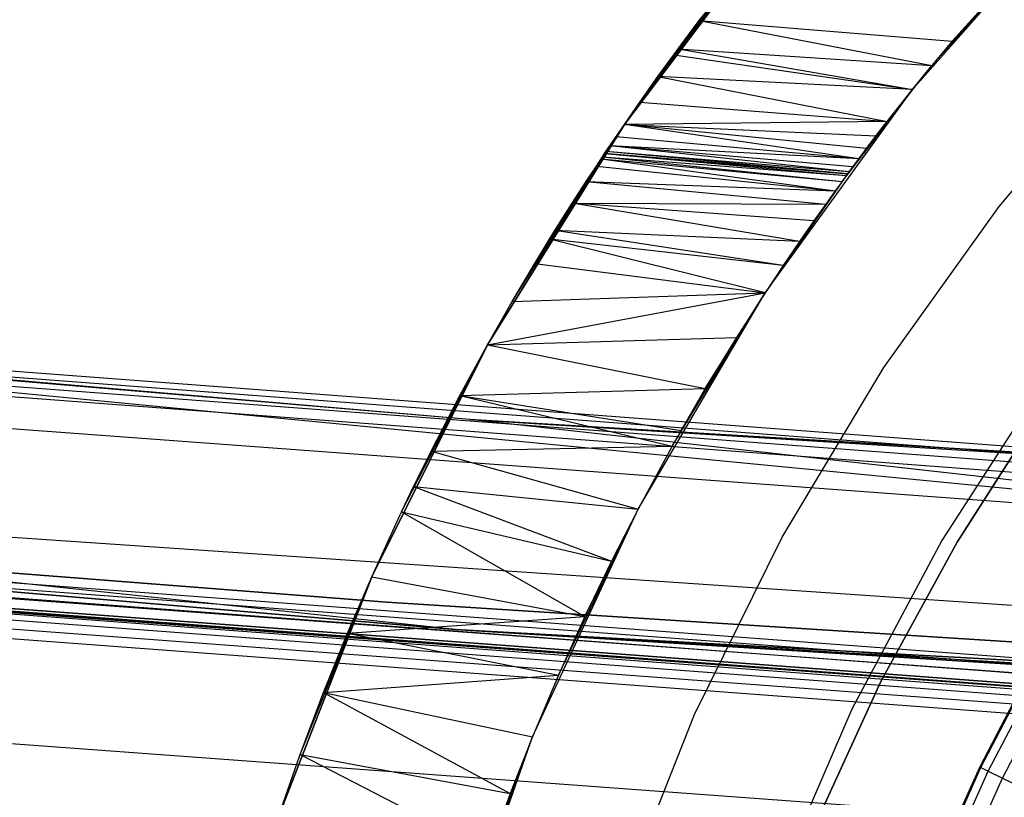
# Model space of a CAD drawing. Extents: x -390 to 397, y -401 to 400.
# Tile 158 of 192: x -29.44 to -22.43, y -374.66 to -369.12. Entities that reach past the tile are written whole.
import ezdxf

# ---------------------------------------------------------------- set-up
doc = ezdxf.new("R2010")
doc.units = 0
doc.header["$LTSCALE"] = 25.4
doc.layers.get('0').update_dxf_attribs({"linetype": 'CONTINUOUS'})

# ---------------------------------------------------------------- blocks, each defined once
blk = doc.blocks.new('FOURTY_ROUND_VII_ZWIS_STL')
at = {"color": 0}
for p, q in [((-23.0822, -369.6187, -1000), (-21.8979, -368.2797, -1000)), ((-23.0822, -369.6187, -1000), (-21.8979, -368.2797, -1000)), ((-21.8979, -368.2797, -1000), (-22.9433, -369.4476, -915.0173)), ((-21.8979, -368.2797, -1000), (-22.9433, -369.4476, -915.0173)), ((-21.8979, -368.2797, -1000), (-22.7984, -369.2735, -915)), ((-21.8979, -368.2797, -915), (-22.7984, -369.2735, -915)), ((-21.8979, -368.2797, -1000), (-22.7984, -369.2735, -915)), ((-21.8979, -368.2797, -915), (-22.7984, -369.2735, -915)), ((-25.1338, -369.8669, -915.3764), (-24.0186, -368.3942, -1000)), ((-24.0186, -368.3942, -1000), (-25.1338, -369.8669, -1000)), ((-25.1338, -369.8669, -915.3764), (-24.0186, -368.3942, -1000)), ((-24.0186, -368.3942, -1000), (-25.1338, -369.8669, -1000)), ((-25.0241, -369.7089, -915.2115), (-24.0186, -368.3942, -1000)), ((-25.0241, -369.7089, -915.2115), (-24.0186, -368.3942, -1000)), ((-24.0186, -368.3942, -1000), (-24.8945, -369.5262, -915.0935)), ((-24.0186, -368.3942, -1000), (-24.8945, -369.5262, -915.0935)), ((-24.7821, -369.3712, -915.0339), (-24.0186, -368.3942, -1000)), ((-24.7821, -369.3712, -915.0339), (-24.0186, -368.3942, -1000)), ((-24.7511, -369.329, -915.0231), (-24.0186, -368.3942, -1000)), ((-24.7511, -369.329, -915.0231), (-24.0186, -368.3942, -1000)), ((-24.6003, -369.1271, -915), (-24.0186, -368.3942, -1000)), ((-24.6003, -369.1271, -915), (-24.0186, -368.3942, -915)), ((-24.6003, -369.1271, -915), (-24.0186, -368.3942, -1000)), ((-24.6003, -369.1271, -915), (-24.0186, -368.3942, -915)), ((-24.7511, -369.329, -915.0231), (-24.6003, -369.1271, -915)), ((-24.7511, -369.329, -915.0231), (-24.6003, -369.1271, -915)), ((-24.6003, -369.1271, -915), (-22.7984, -369.2735, -915)), ((-24.6003, -369.1271, -915), (-22.7984, -369.2735, -915)), ((-24.6003, -369.1271, -915), (-22.9433, -369.4476, -915.0173)), ((-24.6003, -369.1271, -915), (-22.9433, -369.4476, -915.0173)), ((-22.7984, -369.2735, -915), (-22.9433, -369.4476, -915.0173)), ((-22.7984, -369.2735, -915), (-22.9433, -369.4476, -915.0173)), ((-24.7821, -369.3712, -915.0339), (-24.7511, -369.329, -915.0231)), ((-24.7821, -369.3712, -915.0339), (-24.7511, -369.329, -915.0231)), ((-24.7511, -369.329, -915.0231), (-22.9433, -369.4476, -915.0173)), ((-24.7511, -369.329, -915.0231), (-22.9433, -369.4476, -915.0173)), ((-24.7511, -369.329, -915.0231), (-23.0822, -369.6187, -915.0696)), ((-24.7511, -369.329, -915.0231), (-23.0822, -369.6187, -915.0696)), ((-24.8945, -369.5262, -915.0935), (-24.7821, -369.3712, -915.0339)), ((-24.8945, -369.5262, -915.0935), (-24.7821, -369.3712, -915.0339)), ((-24.7821, -369.3712, -915.0339), (-23.0822, -369.6187, -915.0696)), ((-24.7821, -369.3712, -915.0339), (-23.0822, -369.6187, -915.0696)), ((-22.4649, -370.4506, -992), (-21.5558, -369.3737, -992)), ((-22.4649, -370.4506, -989.9545), (-21.5558, -369.3737, -989.9545)), ((-22.4649, -370.4506, -992), (-21.5558, -369.3737, -992)), ((-22.4649, -370.4506, -989.9545), (-21.5558, -369.3737, -989.9545)), ((-23.0822, -369.6187, -1000), (-22.9433, -369.4476, -915.0173)), ((-22.9433, -369.4476, -915.0173), (-23.0822, -369.6187, -915.0696)), ((-23.0822, -369.6187, -1000), (-22.9433, -369.4476, -915.0173)), ((-22.9433, -369.4476, -915.0173), (-23.0822, -369.6187, -915.0696)), ((-25.0241, -369.7089, -915.2115), (-24.8945, -369.5262, -915.0935)), ((-25.0241, -369.7089, -915.2115), (-24.8945, -369.5262, -915.0935)), ((-23.0822, -369.6187, -915.0696), (-24.8945, -369.5262, -915.0935)), ((-24.8945, -369.5262, -915.0935), (-23.261, -369.8454, -915.2052)), ((-24.8945, -369.5262, -915.0935), (-23.261, -369.8454, -915.2052)), ((-23.0822, -369.6187, -915.0696), (-24.8945, -369.5262, -915.0935)), ((-24.1317, -371.0658, -1000), (-23.0822, -369.6187, -1000)), ((-24.1317, -371.0658, -1000), (-23.0822, -369.6187, -1000)), ((-23.5825, -370.272, -928.5472), (-23.0822, -369.6187, -1000)), ((-23.5825, -370.272, -928.5472), (-23.0822, -369.6187, -1000)), ((-23.5524, -370.231, -928.0267), (-23.0822, -369.6187, -1000)), ((-23.5524, -370.231, -928.0267), (-23.0822, -369.6187, -1000)), ((-23.0822, -369.6187, -1000), (-23.5423, -370.2172, -927.5)), ((-23.5423, -370.2172, -927.5), (-23.0822, -369.6187, -915.0696)), ((-23.5423, -370.2172, -927.5), (-23.0822, -369.6187, -915.0696)), ((-23.0822, -369.6187, -1000), (-23.5423, -370.2172, -927.5)), ((-23.3153, -369.9156, -915.5348), (-23.0822, -369.6187, -915.0696)), ((-23.3153, -369.9156, -915.5348), (-23.0822, -369.6187, -915.0696)), ((-23.0822, -369.6187, -915.0696), (-23.261, -369.8454, -915.2052)), ((-23.0822, -369.6187, -915.0696), (-23.261, -369.8454, -915.2052)), ((-23.0822, -369.6187, -1000), (-23.0822, -369.6187, -915.0696)), ((-23.0822, -369.6187, -1000), (-23.0822, -369.6187, -915.0696)), ((-25.1338, -369.8669, -915.3764), (-25.0241, -369.7089, -915.2115)), ((-25.1338, -369.8669, -915.3764), (-25.0241, -369.7089, -915.2115)), ((-25.0241, -369.7089, -915.2115), (-23.261, -369.8454, -915.2052)), ((-25.0241, -369.7089, -915.2115), (-23.261, -369.8454, -915.2052)), ((-23.261, -369.8454, -915.2052), (-25.1338, -369.8669, -915.3764)), ((-23.261, -369.8454, -915.2052), (-25.1338, -369.8669, -915.3764)), ((-23.261, -369.8454, -915.2052), (-23.3396, -369.9474, -915.3007)), ((-23.261, -369.8454, -915.2052), (-23.3396, -369.9474, -915.3007)), ((-23.261, -369.8454, -915.2052), (-23.3153, -369.9156, -915.5348)), ((-23.261, -369.8454, -915.2052), (-23.3153, -369.9156, -915.5348)), ((-25.1338, -369.8669, -1000), (-26.1084, -371.4363, -1000)), ((-26.1084, -371.4363, -932.5095), (-25.1338, -369.8669, -1000)), ((-26.1084, -371.4363, -932.5095), (-25.1338, -369.8669, -1000)), ((-25.1338, -369.8669, -1000), (-26.1084, -371.4363, -1000)), ((-25.9322, -371.1275, -931.9476), (-25.1338, -369.8669, -1000)), ((-25.9322, -371.1275, -931.9476), (-25.1338, -369.8669, -1000)), ((-25.7715, -370.8564, -931.3647), (-25.1338, -369.8669, -1000)), ((-25.7715, -370.8564, -931.3647), (-25.1338, -369.8669, -1000)), ((-25.6667, -370.6848, -930.9321), (-25.1338, -369.8669, -1000)), ((-25.6667, -370.6848, -930.9321), (-25.1338, -369.8669, -1000)), ((-25.6284, -370.623, -930.7601), (-25.1338, -369.8669, -1000)), ((-25.6284, -370.623, -930.7601), (-25.1338, -369.8669, -1000)), ((-25.5055, -370.428, -930.1328), (-25.1338, -369.8669, -1000)), ((-25.5055, -370.428, -930.1328), (-25.1338, -369.8669, -1000)), ((-25.406, -370.2738, -929.4868), (-25.1338, -369.8669, -1000)), ((-25.406, -370.2738, -929.4868), (-25.1338, -369.8669, -1000)), ((-25.3335, -370.1633, -928.8325), (-25.1338, -369.8669, -1000)), ((-25.3335, -370.1633, -928.8325), (-25.1338, -369.8669, -1000)), ((-25.2999, -370.1126, -928.3767), (-25.1338, -369.8669, -1000)), ((-25.2999, -370.1126, -928.3767), (-25.1338, -369.8669, -1000)), ((-25.2892, -370.0966, -928.1702), (-25.1338, -369.8669, -1000)), ((-25.2892, -370.0966, -928.1702), (-25.1338, -369.8669, -1000)), ((-25.1338, -369.8669, -915.3764), (-25.2742, -370.0741, -927.5)), ((-25.2742, -370.0741, -927.5), (-25.1338, -369.8669, -1000)), ((-25.2742, -370.0741, -927.5), (-25.1338, -369.8669, -1000)), ((-25.1338, -369.8669, -915.3764), (-25.2742, -370.0741, -927.5)), ((-25.1931, -369.9538, -915.5128), (-25.1338, -369.8669, -915.3764)), ((-25.1931, -369.9538, -915.5128), (-25.1338, -369.8669, -915.3764)), ((-25.1338, -369.8669, -915.3764), (-25.1338, -369.8669, -1000)), ((-25.1338, -369.8669, -915.3764), (-25.1338, -369.8669, -1000)), ((-25.1338, -369.8669, -915.3764), (-23.3396, -369.9474, -915.3007)), ((-23.4646, -370.1126, -915.543), (-25.1338, -369.8669, -915.3764)), ((-23.4646, -370.1126, -915.543), (-25.1338, -369.8669, -915.3764)), ((-23.4081, -370.0374, -915.4135), (-25.1338, -369.8669, -915.3764)), ((-23.4081, -370.0374, -915.4135), (-25.1338, -369.8669, -915.3764)), ((-25.1338, -369.8669, -915.3764), (-23.3396, -369.9474, -915.3007)), ((-23.5423, -370.2172, -927.5), (-23.3153, -369.9156, -915.5348)), ((-23.5423, -370.2172, -927.5), (-23.3153, -369.9156, -915.5348)), ((-23.5332, -370.2049, -915.8394), (-23.3153, -369.9156, -915.5348)), ((-23.5332, -370.2049, -915.8394), (-23.3153, -369.9156, -915.5348)), ((-23.3153, -369.9156, -915.5348), (-23.4081, -370.0374, -915.4135)), ((-23.3153, -369.9156, -915.5348), (-23.4081, -370.0374, -915.4135)), ((-23.3396, -369.9474, -915.3007), (-23.3153, -369.9156, -915.5348)), ((-23.3396, -369.9474, -915.3007), (-23.3153, -369.9156, -915.5348)), ((-25.2742, -370.0741, -927.5), (-25.1931, -369.9538, -915.5128)), ((-25.2742, -370.0741, -927.5), (-25.1931, -369.9538, -915.5128)), ((-25.2373, -370.0191, -915.6647), (-25.1931, -369.9538, -915.5128)), ((-25.2373, -370.0191, -915.6647), (-25.1931, -369.9538, -915.5128)), ((-23.4646, -370.1126, -915.543), (-25.1931, -369.9538, -915.5128)), ((-23.4646, -370.1126, -915.543), (-25.1931, -369.9538, -915.5128)), ((-23.3396, -369.9474, -915.3007), (-23.4081, -370.0374, -915.4135)), ((-23.3396, -369.9474, -915.3007), (-23.4081, -370.0374, -915.4135)), ((-25.2742, -370.0741, -927.5), (-25.2373, -370.0191, -915.6647)), ((-25.2742, -370.0741, -927.5), (-25.2373, -370.0191, -915.6647)), ((-25.2742, -370.0741, -916), (-25.2373, -370.0191, -915.6647)), ((-25.2742, -370.0741, -916), (-25.2649, -370.0602, -915.8293)), ((-25.2649, -370.0602, -915.8293), (-25.2373, -370.0191, -915.6647)), ((-23.5423, -370.2172, -916), (-25.2649, -370.0602, -915.8293)), ((-23.5423, -370.2172, -916), (-25.2649, -370.0602, -915.8293)), ((-23.5332, -370.2049, -915.8394), (-25.2649, -370.0602, -915.8293)), ((-23.5332, -370.2049, -915.8394), (-25.2649, -370.0602, -915.8293)), ((-23.5332, -370.2049, -915.8394), (-25.2373, -370.0191, -915.6647)), ((-23.5069, -370.1693, -915.6862), (-25.2373, -370.0191, -915.6647)), ((-23.5332, -370.2049, -915.8394), (-25.2373, -370.0191, -915.6647)), ((-23.5069, -370.1693, -915.6862), (-25.2373, -370.0191, -915.6647)), ((-23.4646, -370.1126, -915.543), (-25.2373, -370.0191, -915.6647)), ((-23.4646, -370.1126, -915.543), (-25.2373, -370.0191, -915.6647)), ((-23.4081, -370.0374, -915.4135), (-23.4646, -370.1126, -915.543)), ((-23.4081, -370.0374, -915.4135), (-23.4646, -370.1126, -915.543)), ((-25.3335, -370.1633, -928.8325), (-25.2999, -370.1126, -928.3767)), ((-25.3335, -370.1633, -928.8325), (-25.2999, -370.1126, -928.3767)), ((-25.2999, -370.1126, -928.3767), (-25.2892, -370.0966, -928.1702)), ((-25.2999, -370.1126, -928.3767), (-25.2892, -370.0966, -928.1702)), ((-25.2999, -370.1126, -928.3767), (-23.5825, -370.272, -928.5472)), ((-25.2999, -370.1126, -928.3767), (-23.5825, -370.272, -928.5472)), ((-25.2999, -370.1126, -928.3767), (-23.6317, -370.3396, -929.0618)), ((-25.2999, -370.1126, -928.3767), (-23.6317, -370.3396, -929.0618)), ((-25.2892, -370.0966, -928.1702), (-25.2742, -370.0741, -927.5)), ((-25.2892, -370.0966, -928.1702), (-25.2742, -370.0741, -927.5)), ((-25.2892, -370.0966, -928.1702), (-23.5524, -370.231, -928.0267)), ((-25.2892, -370.0966, -928.1702), (-23.5524, -370.231, -928.0267)), ((-25.2892, -370.0966, -928.1702), (-23.5825, -370.272, -928.5472)), ((-25.2892, -370.0966, -928.1702), (-23.5825, -370.272, -928.5472)), ((-25.2742, -370.0741, -927.5), (-25.2742, -370.0741, -916)), ((-23.5423, -370.2172, -916), (-25.2742, -370.0741, -916)), ((-25.2742, -370.0741, -927.5), (-25.2742, -370.0741, -916)), ((-25.2742, -370.0741, -927.5), (-23.5423, -370.2172, -927.5)), ((-25.2742, -370.0741, -927.5), (-23.5423, -370.2172, -927.5)), ((-25.2742, -370.0741, -927.5), (-23.5524, -370.231, -928.0267)), ((-25.2742, -370.0741, -927.5), (-23.5524, -370.231, -928.0267)), ((-23.5423, -370.2172, -916), (-25.2742, -370.0741, -916)), ((-23.4646, -370.1126, -915.543), (-23.5069, -370.1693, -915.6862)), ((-23.4646, -370.1126, -915.543), (-23.5069, -370.1693, -915.6862)), ((-25.406, -370.2738, -929.4868), (-25.3335, -370.1633, -928.8325)), ((-25.406, -370.2738, -929.4868), (-25.3335, -370.1633, -928.8325)), ((-25.3335, -370.1633, -928.8325), (-23.6317, -370.3396, -929.0618)), ((-25.3335, -370.1633, -928.8325), (-23.6317, -370.3396, -929.0618)), ((-23.5332, -370.2049, -915.8394), (-23.5423, -370.2172, -916)), ((-23.5332, -370.2049, -915.8394), (-23.5423, -370.2172, -916)), ((-23.5069, -370.1693, -915.6862), (-23.5332, -370.2049, -915.8394)), ((-23.5069, -370.1693, -915.6862), (-23.5332, -370.2049, -915.8394)), ((-25.5055, -370.428, -930.1328), (-25.406, -370.2738, -929.4868)), ((-25.5055, -370.428, -930.1328), (-25.406, -370.2738, -929.4868)), ((-25.406, -370.2738, -929.4868), (-23.6317, -370.3396, -929.0618)), ((-25.406, -370.2738, -929.4868), (-23.6317, -370.3396, -929.0618)), ((-25.406, -370.2738, -929.4868), (-23.6993, -370.4336, -929.5706)), ((-25.406, -370.2738, -929.4868), (-23.6993, -370.4336, -929.5706)), ((-23.5825, -370.272, -928.5472), (-24.1317, -371.0658, -1000)), ((-23.5825, -370.272, -928.5472), (-24.1317, -371.0658, -1000)), ((-23.5825, -370.272, -928.5472), (-23.6317, -370.3396, -929.0618)), ((-23.5825, -370.272, -928.5472), (-23.6317, -370.3396, -929.0618)), ((-23.5524, -370.231, -928.0267), (-23.5825, -370.272, -928.5472)), ((-23.5524, -370.231, -928.0267), (-23.5825, -370.272, -928.5472)), ((-23.5423, -370.2172, -927.5), (-23.5524, -370.231, -928.0267)), ((-23.5423, -370.2172, -927.5), (-23.5524, -370.231, -928.0267)), ((-23.5423, -370.2172, -916), (-23.5423, -370.2172, -927.5)), ((-23.5423, -370.2172, -916), (-23.5423, -370.2172, -927.5)), ((-23.6317, -370.3396, -929.0618), (-24.1317, -371.0658, -1000)), ((-23.6317, -370.3396, -929.0618), (-24.1317, -371.0658, -1000)), ((-23.6317, -370.3396, -929.0618), (-23.6993, -370.4336, -929.5706)), ((-23.6317, -370.3396, -929.0618), (-23.6993, -370.4336, -929.5706)), ((-25.6284, -370.623, -930.7601), (-25.5055, -370.428, -930.1328)), ((-25.6284, -370.623, -930.7601), (-25.5055, -370.428, -930.1328)), ((-25.5055, -370.428, -930.1328), (-23.6993, -370.4336, -929.5706)), ((-23.8867, -370.7007, -930.5703), (-25.5055, -370.428, -930.1328)), ((-23.8867, -370.7007, -930.5703), (-25.5055, -370.428, -930.1328)), ((-23.7846, -370.554, -930.0737), (-25.5055, -370.428, -930.1328)), ((-23.7846, -370.554, -930.0737), (-25.5055, -370.428, -930.1328)), ((-25.5055, -370.428, -930.1328), (-23.6993, -370.4336, -929.5706)), ((-23.6993, -370.4336, -929.5706), (-24.1317, -371.0658, -1000)), ((-23.6993, -370.4336, -929.5706), (-24.1317, -371.0658, -1000)), ((-23.6993, -370.4336, -929.5706), (-23.7846, -370.554, -930.0737)), ((-23.6993, -370.4336, -929.5706), (-23.7846, -370.554, -930.0737)), ((-23.2844, -371.5972, -992), (-22.4649, -370.4506, -992)), ((-23.2844, -371.5972, -989.9545), (-22.4649, -370.4506, -989.9545)), ((-23.2844, -371.5972, -992), (-22.4649, -370.4506, -992)), ((-23.2844, -371.5972, -989.9545), (-22.4649, -370.4506, -989.9545)), ((-22.4649, -370.4506, -989.9545), (-22.4649, -370.4506, -992)), ((-22.4649, -370.4506, -989.9545), (-22.4649, -370.4506, -992)), ((-23.7846, -370.554, -930.0737), (-24.1317, -371.0658, -1000)), ((-23.7846, -370.554, -930.0737), (-24.1317, -371.0658, -1000)), ((-23.7846, -370.554, -930.0737), (-23.8867, -370.7007, -930.5703)), ((-23.7846, -370.554, -930.0737), (-23.8867, -370.7007, -930.5703)), ((-25.6667, -370.6848, -930.9321), (-25.6284, -370.623, -930.7601)), ((-25.6667, -370.6848, -930.9321), (-25.6284, -370.623, -930.7601)), ((-24.003, -370.8717, -931.0536), (-25.6284, -370.623, -930.7601)), ((-24.003, -370.8717, -931.0536), (-25.6284, -370.623, -930.7601)), ((-23.8867, -370.7007, -930.5703), (-25.6284, -370.623, -930.7601)), ((-23.8867, -370.7007, -930.5703), (-25.6284, -370.623, -930.7601)), ((-26.3397, -373.4632, -897), (-52.6249, -370.6693, -897)), ((-26.3397, -373.4632, -897), (-52.6249, -370.6693, -897)), ((-25.7715, -370.8564, -931.3647), (-25.6667, -370.6848, -930.9321)), ((-25.7715, -370.8564, -931.3647), (-25.6667, -370.6848, -930.9321)), ((-24.1317, -371.0658, -931.5223), (-25.6667, -370.6848, -930.9321)), ((-24.1317, -371.0658, -931.5223), (-25.6667, -370.6848, -930.9321)), ((-24.003, -370.8717, -931.0536), (-25.6667, -370.6848, -930.9321)), ((-24.003, -370.8717, -931.0536), (-25.6667, -370.6848, -930.9321)), ((-23.8867, -370.7007, -930.5703), (-24.1317, -371.0658, -1000)), ((-23.8867, -370.7007, -930.5703), (-24.1317, -371.0658, -1000)), ((-23.8867, -370.7007, -930.5703), (-24.003, -370.8717, -931.0536)), ((-23.8867, -370.7007, -930.5703), (-24.003, -370.8717, -931.0536)), ((-25.9322, -371.1275, -931.9476), (-25.7715, -370.8564, -931.3647)), ((-25.9322, -371.1275, -931.9476), (-25.7715, -370.8564, -931.3647)), ((-25.7715, -370.8564, -931.3647), (-24.1317, -371.0658, -931.5223)), ((-25.7715, -370.8564, -931.3647), (-24.1317, -371.0658, -931.5223)), ((-24.003, -370.8717, -931.0536), (-24.1317, -371.0658, -1000)), ((-24.003, -370.8717, -931.0536), (-24.1317, -371.0658, -1000)), ((-24.003, -370.8717, -931.0536), (-24.1317, -371.0658, -931.5223)), ((-24.003, -370.8717, -931.0536), (-24.1317, -371.0658, -931.5223)), ((-26.2339, -371.9669, -894.2), (-37.3593, -371.028, -894.1235)), ((-37.3593, -371.028, -894.1235), (-18.6648, -372.4402, -894.1235)), ((-26.2339, -371.9669, -894.2), (-37.3593, -371.028, -894.1235)), ((-37.3593, -371.028, -894.1235), (-18.6648, -372.4402, -894.1235)), ((-26.2339, -371.9669, -894.2), (-37.3578, -371.0128, -894.2)), ((-26.2339, -371.9669, -927.5), (-37.3578, -371.0128, -894.2)), ((-26.2339, -371.9669, -894.2), (-37.3578, -371.0128, -894.2)), ((-26.2339, -371.9669, -927.5), (-37.3578, -371.0128, -894.2)), ((-37.3637, -371.0711, -894.0586), (-18.6669, -372.4835, -894.0586)), ((-37.3637, -371.0711, -894.0586), (-18.6669, -372.4835, -894.0586)), ((-26.2339, -371.9669, -927.5), (-36.4832, -371.1, -927.5)), ((-18.2455, -372.8623, -930.1266), (-36.4832, -371.1, -927.5)), ((-26.2339, -371.9669, -927.5), (-36.4832, -371.1, -927.5)), ((-18.2455, -372.8623, -930.1266), (-36.4832, -371.1, -927.5)), ((-26.1084, -371.4363, -932.5095), (-24.1317, -371.0658, -931.5223)), ((-26.1084, -371.4363, -932.5095), (-24.1317, -371.0658, -931.5223)), ((-25.9322, -371.1275, -931.9476), (-24.1317, -371.0658, -931.5223)), ((-25.9322, -371.1275, -931.9476), (-24.1317, -371.0658, -931.5223)), ((-25.0367, -372.6074, -1000), (-24.1317, -371.0658, -1000)), ((-25.0367, -372.6074, -1000), (-24.1317, -371.0658, -1000)), ((-24.7935, -372.1584, -933.378), (-24.1317, -371.0658, -1000)), ((-24.7935, -372.1584, -933.378), (-24.1317, -371.0658, -1000)), ((-24.7298, -372.0453, -933.2252), (-24.1317, -371.0658, -1000)), ((-24.7298, -372.0453, -933.2252), (-24.1317, -371.0658, -1000)), ((-24.5572, -371.7484, -932.7894), (-24.1317, -371.0658, -1000)), ((-24.5572, -371.7484, -932.7894), (-24.1317, -371.0658, -1000)), ((-24.1317, -371.0658, -1000), (-24.335, -371.3836, -932.1698)), ((-24.1317, -371.0658, -931.5223), (-24.335, -371.3836, -932.1698)), ((-24.1317, -371.0658, -1000), (-24.335, -371.3836, -932.1698)), ((-24.1317, -371.0658, -931.5223), (-24.335, -371.3836, -932.1698)), ((-24.1317, -371.0658, -931.5223), (-24.1317, -371.0658, -1000)), ((-24.1317, -371.0658, -931.5223), (-24.1317, -371.0658, -1000)), ((-37.3702, -371.1357, -894.0152), (-18.6702, -372.5483, -894.0152)), ((-37.3702, -371.1357, -894.0152), (-18.6702, -372.5483, -894.0152)), ((-26.1084, -371.4363, -932.5095), (-25.9322, -371.1275, -931.9476)), ((-26.1084, -371.4363, -932.5095), (-25.9322, -371.1275, -931.9476)), ((-18.674, -372.6247, -894), (-37.3778, -371.2118, -894)), ((-18.674, -372.6247, -894), (-37.3778, -371.2118, -894)), ((-26.1084, -371.4363, -932.5095), (-24.335, -371.3836, -932.1698)), ((-26.1084, -371.4363, -932.5095), (-24.335, -371.3836, -932.1698)), ((-24.335, -371.3836, -932.1698), (-24.5572, -371.7484, -932.7894)), ((-24.335, -371.3836, -932.1698), (-24.5572, -371.7484, -932.7894)), ((-26.934, -373.0889, -934.5623), (-26.1084, -371.4363, -1000)), ((-26.1084, -371.4363, -1000), (-26.934, -373.0889, -1000)), ((-26.934, -373.0889, -934.5623), (-26.1084, -371.4363, -1000)), ((-26.1084, -371.4363, -1000), (-26.934, -373.0889, -1000)), ((-26.7212, -372.6249, -934.0981), (-26.1084, -371.4363, -1000)), ((-26.7212, -372.6249, -934.0981), (-26.1084, -371.4363, -1000)), ((-26.1084, -371.4363, -1000), (-26.6353, -372.446, -933.9001)), ((-26.1084, -371.4363, -1000), (-26.6353, -372.446, -933.9001)), ((-26.5108, -372.1944, -933.6011), (-26.1084, -371.4363, -1000)), ((-26.5108, -372.1944, -933.6011), (-26.1084, -371.4363, -1000)), ((-26.3051, -371.7971, -933.0703), (-26.1084, -371.4363, -1000)), ((-26.3051, -371.7971, -933.0703), (-26.1084, -371.4363, -1000)), ((-26.3051, -371.7971, -933.0703), (-26.1084, -371.4363, -932.5095)), ((-26.3051, -371.7971, -933.0703), (-26.1084, -371.4363, -932.5095)), ((-26.1084, -371.4363, -1000), (-26.1084, -371.4363, -932.5095)), ((-26.1084, -371.4363, -1000), (-26.1084, -371.4363, -932.5095)), ((-26.1084, -371.4363, -932.5095), (-24.5572, -371.7484, -932.7894)), ((-26.1084, -371.4363, -932.5095), (-24.5572, -371.7484, -932.7894)), ((-36.524, -371.514, -930.1266), (-18.2455, -372.8623, -930.1266)), ((-36.524, -371.514, -930.1266), (-18.2455, -372.8623, -930.1266)), ((-24.0089, -372.806, -992), (-23.2844, -371.5972, -992)), ((-24.0089, -372.806, -989.9545), (-23.2844, -371.5972, -989.9545)), ((-24.0089, -372.806, -992), (-23.2844, -371.5972, -992)), ((-24.0089, -372.806, -989.9545), (-23.2844, -371.5972, -989.9545)), ((-23.2844, -371.5972, -989.9545), (-23.2844, -371.5972, -992)), ((-23.2844, -371.5972, -989.9545), (-23.2844, -371.5972, -992)), ((-22.1334, -371.6827, -992), (-22.8725, -372.8287, -992)), ((-22.1334, -371.6827, -992), (-22.8725, -372.8287, -992)), ((-22.1334, -371.6827, -991.5), (-22.8725, -372.8287, -991.5)), ((-22.1334, -371.6827, -991.5), (-22.8725, -372.8287, -991.5)), ((-26.3051, -371.7971, -933.0703), (-24.5572, -371.7484, -932.7894)), ((-26.3051, -371.7971, -933.0703), (-24.5572, -371.7484, -932.7894)), ((-24.5572, -371.7484, -932.7894), (-24.7298, -372.0453, -933.2252)), ((-24.5572, -371.7484, -932.7894), (-24.7298, -372.0453, -933.2252)), ((-26.5108, -372.1944, -933.6011), (-26.3051, -371.7971, -933.0703)), ((-26.5108, -372.1944, -933.6011), (-26.3051, -371.7971, -933.0703)), ((-26.3051, -371.7971, -933.0703), (-24.7298, -372.0453, -933.2252)), ((-26.3051, -371.7971, -933.0703), (-24.7298, -372.0453, -933.2252)), ((-26.3051, -371.7971, -933.0703), (-24.7935, -372.1584, -933.378)), ((-26.3051, -371.7971, -933.0703), (-24.7935, -372.1584, -933.378)), ((-22.7636, -372.8409, -991.75), (-22.1539, -371.887, -991.75)), ((-22.1539, -371.887, -992), (-22.7636, -372.8409, -992)), ((-22.7636, -372.8409, -991.75), (-22.1539, -371.887, -991.75)), ((-22.1539, -371.887, -992), (-22.7636, -372.8409, -992)), ((-18.664, -372.425, -894.2), (-26.2339, -371.9669, -894.2)), ((-26.2339, -371.9669, -894.2), (-18.6648, -372.4402, -894.1235)), ((-26.2339, -371.9669, -894.2), (-18.6648, -372.4402, -894.1235)), ((-18.2251, -372.4468, -927.5), (-26.2339, -371.9669, -927.5)), ((-26.2339, -371.9669, -927.5), (-26.2339, -371.9669, -894.2)), ((-18.664, -372.425, -894.2), (-26.2339, -371.9669, -894.2)), ((-26.2339, -371.9669, -927.5), (-26.2339, -371.9669, -894.2)), ((-18.2251, -372.4468, -927.5), (-26.2339, -371.9669, -927.5)), ((-18.2455, -372.8623, -930.1266), (-26.2339, -371.9669, -927.5)), ((-18.2455, -372.8623, -930.1266), (-26.2339, -371.9669, -927.5)), ((-24.7298, -372.0453, -933.2252), (-24.7935, -372.1584, -933.378)), ((-24.7298, -372.0453, -933.2252), (-24.7935, -372.1584, -933.378)), ((-26.5108, -372.1944, -933.6011), (-24.7935, -372.1584, -933.378)), ((-26.5108, -372.1944, -933.6011), (-24.7935, -372.1584, -933.378)), ((-24.7935, -372.1584, -933.378), (-25.0367, -372.6074, -1000)), ((-24.7935, -372.1584, -933.378), (-25.0367, -372.6074, -1000)), ((-24.7935, -372.1584, -933.378), (-25.0367, -372.6074, -933.9275)), ((-24.7935, -372.1584, -933.378), (-25.0367, -372.6074, -933.9275)), ((-26.6353, -372.446, -933.9001), (-26.5108, -372.1944, -933.6011)), ((-26.6353, -372.446, -933.9001), (-26.5108, -372.1944, -933.6011)), ((-26.5108, -372.1944, -933.6011), (-25.0367, -372.6074, -933.9275)), ((-26.5108, -372.1944, -933.6011), (-25.0367, -372.6074, -933.9275)), ((-34.6822, -372.4519, -894), (-16.4068, -373.6971, -894)), ((-34.6822, -372.4519, -894), (-16.4068, -373.6971, -894)), ((-34.6822, -372.4519, -897), (-16.4068, -373.6971, -897)), ((-34.6822, -372.4519, -897), (-16.4068, -373.6971, -897)), ((-26.7212, -372.6249, -934.0981), (-26.6353, -372.446, -933.9001)), ((-26.7212, -372.6249, -934.0981), (-26.6353, -372.446, -933.9001)), ((-26.6353, -372.446, -933.9001), (-25.0367, -372.6074, -933.9275)), ((-26.6353, -372.446, -933.9001), (-25.0367, -372.6074, -933.9275)), ((-26.6353, -372.446, -933.9001), (-25.2254, -372.9776, -934.3226)), ((-26.6353, -372.446, -933.9001), (-25.2254, -372.9776, -934.3226)), ((-37.2169, -372.5934, -927.4414), (-18.5931, -373.989, -927.4414)), ((-37.2169, -372.5934, -927.4414), (-18.5931, -373.989, -927.4414)), ((-37.2169, -372.5934, -902.0586), (-18.5931, -373.989, -902.0586)), ((-37.2169, -372.5934, -902.0586), (-18.5931, -373.989, -902.0586)), ((-37.2169, -372.5934, -900.4414), (-18.5931, -373.989, -900.4414)), ((-37.2169, -372.5934, -900.4414), (-18.5931, -373.989, -900.4414)), ((-37.2125, -372.5502, -927.3765), (-18.5909, -373.9457, -927.3765)), ((-26.3397, -373.4632, -927.3), (-37.2125, -372.5502, -927.3765)), ((-26.3397, -373.4632, -927.3), (-37.2125, -372.5502, -927.3765)), ((-37.2125, -372.5502, -927.3765), (-18.5909, -373.9457, -927.3765)), ((-37.2125, -372.5502, -902.1235), (-18.5909, -373.9457, -902.1235)), ((-26.3397, -373.4632, -902.2), (-37.2125, -372.5502, -902.1235)), ((-26.3397, -373.4632, -902.2), (-37.2125, -372.5502, -902.1235)), ((-37.2125, -372.5502, -902.1235), (-18.5909, -373.9457, -902.1235)), ((-37.2125, -372.5502, -900.3765), (-18.5909, -373.9457, -900.3765)), ((-26.3397, -373.4632, -900.3), (-37.2125, -372.5502, -900.3765)), ((-26.3397, -373.4632, -900.3), (-37.2125, -372.5502, -900.3765)), ((-37.2125, -372.5502, -900.3765), (-18.5909, -373.9457, -900.3765)), ((-26.3397, -373.4632, -927.3), (-37.211, -372.5351, -927.3)), ((-26.3397, -373.4632, -902.2), (-37.211, -372.5351, -902.2)), ((-26.3397, -373.4632, -927.3), (-37.211, -372.5351, -927.3)), ((-26.3397, -373.4632, -902.2), (-37.211, -372.5351, -902.2)), ((-26.3397, -373.4632, -900.3), (-37.211, -372.5351, -900.3)), ((-37.211, -372.5351, -900.3), (-26.3397, -373.4632, -897)), ((-37.211, -372.5351, -900.3), (-26.3397, -373.4632, -897)), ((-26.3397, -373.4632, -900.3), (-37.211, -372.5351, -900.3)), ((-37.2233, -372.658, -927.4848), (-18.5963, -374.0539, -927.4848)), ((-37.2233, -372.658, -927.4848), (-18.5963, -374.0539, -927.4848)), ((-37.2233, -372.658, -902.0152), (-18.5963, -374.0539, -902.0152)), ((-37.2233, -372.658, -902.0152), (-18.5963, -374.0539, -902.0152)), ((-37.2233, -372.658, -900.4848), (-18.5963, -374.0539, -900.4848)), ((-37.2233, -372.658, -900.4848), (-18.5963, -374.0539, -900.4848)), ((-26.934, -373.0889, -934.5623), (-26.7212, -372.6249, -934.0981)), ((-26.934, -373.0889, -934.5623), (-26.7212, -372.6249, -934.0981)), ((-26.7212, -372.6249, -934.0981), (-25.2254, -372.9776, -934.3226)), ((-26.7212, -372.6249, -934.0981), (-25.2254, -372.9776, -934.3226)), ((-26.7212, -372.6249, -934.0981), (-25.4146, -373.3712, -934.6956)), ((-26.7212, -372.6249, -934.0981), (-25.4146, -373.3712, -934.6956)), ((-25.7886, -374.2291, -1000), (-25.0367, -372.6074, -1000)), ((-25.7886, -374.2291, -1000), (-25.0367, -372.6074, -1000)), ((-25.6031, -373.7888, -935.0464), (-25.0367, -372.6074, -1000)), ((-25.6031, -373.7888, -935.0464), (-25.0367, -372.6074, -1000)), ((-25.4146, -373.3712, -934.6956), (-25.0367, -372.6074, -1000)), ((-25.4146, -373.3712, -934.6956), (-25.0367, -372.6074, -1000)), ((-25.0367, -372.6074, -1000), (-25.2254, -372.9776, -934.3226)), ((-25.0367, -372.6074, -933.9275), (-25.2254, -372.9776, -934.3226)), ((-25.0367, -372.6074, -1000), (-25.2254, -372.9776, -934.3226)), ((-25.0367, -372.6074, -933.9275), (-25.2254, -372.9776, -934.3226)), ((-25.0367, -372.6074, -933.9275), (-25.0367, -372.6074, -1000)), ((-25.0367, -372.6074, -933.9275), (-25.0367, -372.6074, -1000)), ((-37.2309, -372.7341, -902), (-18.6001, -374.1303, -902)), ((-18.6001, -374.1303, -927.5), (-37.2309, -372.7341, -927.5)), ((-18.6001, -374.1303, -927.5), (-37.2309, -372.7341, -927.5)), ((-37.2309, -372.7341, -902), (-18.6001, -374.1303, -902)), ((-18.6001, -374.1303, -900.5), (-37.2309, -372.7341, -900.5)), ((-18.6001, -374.1303, -900.5), (-37.2309, -372.7341, -900.5)), ((-36.6424, -372.7155, -932.4962), (-18.3047, -374.0682, -932.4962)), ((-36.6424, -372.7155, -932.4962), (-18.3047, -374.0682, -932.4962)), ((-37.2347, -372.7722, -929.1082), (-18.602, -374.1685, -929.1082)), ((-37.2347, -372.7722, -929.1082), (-18.602, -374.1685, -929.1082)), ((-37.2326, -372.7512, -929.1777), (-18.601, -374.1474, -929.1777)), ((-37.2326, -372.7512, -929.1777), (-18.601, -374.1474, -929.1777)), ((-24.6339, -374.0692, -992), (-24.0089, -372.806, -992)), ((-24.6339, -374.0692, -989.9545), (-24.0089, -372.806, -989.9545)), ((-24.6339, -374.0692, -992), (-24.0089, -372.806, -992)), ((-24.6339, -374.0692, -989.9545), (-24.0089, -372.806, -989.9545)), ((-24.0089, -372.806, -989.9545), (-24.0089, -372.806, -992)), ((-24.0089, -372.806, -989.9545), (-24.0089, -372.806, -992)), ((-37.2391, -372.8163, -929.0509), (-18.6042, -374.2128, -929.0509)), ((-37.2391, -372.8163, -929.0509), (-18.6042, -374.2128, -929.0509)), ((-18.3096, -374.167, -929.25), (-36.6521, -372.814, -929.25)), ((-36.6521, -372.814, -929.25), (-18.601, -374.1474, -929.1777)), ((-36.6521, -372.814, -929.25), (-18.601, -374.1474, -929.1777)), ((-18.3096, -374.167, -929.25), (-36.6521, -372.814, -929.25)), ((-32.0463, -372.8616, -895.4487), (-26.8266, -373.2678, -895.4487)), ((-26.8266, -373.2678, -893.9487), (-32.0463, -372.8616, -893.9487)), ((-32.0463, -372.8616, -895.4487), (-26.8266, -373.2678, -895.4487)), ((-26.8266, -373.2678, -893.9487), (-32.0463, -372.8616, -893.9487)), ((-22.8725, -372.8287, -992), (-23.5145, -374.0319, -992)), ((-22.8725, -372.8287, -992), (-23.5145, -374.0319, -992)), ((-22.8725, -372.8287, -991.5), (-23.5145, -374.0319, -991.5)), ((-22.8725, -372.8287, -991.5), (-23.5145, -374.0319, -991.5)), ((-23.3061, -373.8346, -991.75), (-22.7636, -372.8409, -991.75)), ((-22.7636, -372.8409, -992), (-23.3061, -373.8346, -992)), ((-23.3061, -373.8346, -991.75), (-22.7636, -372.8409, -991.75)), ((-22.7636, -372.8409, -992), (-23.3061, -373.8346, -992)), ((-22.8725, -372.8287, -992), (-22.8725, -372.8287, -991.5)), ((-22.8725, -372.8287, -992), (-22.8725, -372.8287, -991.5)), ((-22.7636, -372.8409, -991.75), (-22.7636, -372.8409, -992)), ((-22.7636, -372.8409, -991.75), (-22.7636, -372.8409, -992)), ((-37.2453, -372.878, -929.0132), (-18.6073, -374.2747, -929.0132)), ((-37.2453, -372.878, -929.0132), (-18.6073, -374.2747, -929.0132)), ((-18.6109, -374.3459, -929), (-37.2524, -372.949, -929)), ((-18.6109, -374.3459, -929), (-37.2524, -372.949, -929)), ((-25.2254, -372.9776, -934.3226), (-25.4146, -373.3712, -934.6956)), ((-25.2254, -372.9776, -934.3226), (-25.4146, -373.3712, -934.6956)), ((-27.6036, -374.8106, -935.8229), (-26.934, -373.0889, -1000)), ((-26.934, -373.0889, -1000), (-27.6036, -374.8106, -1000)), ((-27.6036, -374.8106, -935.8229), (-26.934, -373.0889, -1000)), ((-26.934, -373.0889, -1000), (-27.6036, -374.8106, -1000)), ((-27.4433, -374.3529, -935.5463), (-26.934, -373.0889, -1000)), ((-27.4433, -374.3529, -935.5463), (-26.934, -373.0889, -1000)), ((-26.934, -373.0889, -1000), (-27.2767, -373.9114, -935.2426)), ((-26.934, -373.0889, -1000), (-27.2767, -373.9114, -935.2426)), ((-27.1059, -373.4886, -934.9132), (-26.934, -373.0889, -1000)), ((-27.1059, -373.4886, -934.9132), (-26.934, -373.0889, -1000)), ((-27.1059, -373.4886, -934.9132), (-26.934, -373.0889, -934.5623)), ((-27.1059, -373.4886, -934.9132), (-26.934, -373.0889, -934.5623)), ((-26.934, -373.0889, -934.5623), (-26.934, -373.0889, -1000)), ((-26.934, -373.0889, -934.5623), (-26.934, -373.0889, -1000)), ((-26.934, -373.0889, -934.5623), (-25.4146, -373.3712, -934.6956)), ((-26.934, -373.0889, -934.5623), (-25.4146, -373.3712, -934.6956)), ((-26.8266, -373.2678, -895.4487), (-21.6017, -373.6009, -895.4487)), ((-21.6017, -373.6009, -893.9487), (-26.8266, -373.2678, -893.9487)), ((-26.8266, -373.2678, -895.4487), (-21.6017, -373.6009, -895.4487)), ((-26.8266, -373.2678, -895.4487), (-26.8266, -373.2678, -893.9487)), ((-21.6017, -373.6009, -893.9487), (-26.8266, -373.2678, -893.9487)), ((-26.8266, -373.2678, -895.4487), (-26.8266, -373.2678, -893.9487)), ((-27.1059, -373.4886, -934.9132), (-25.4146, -373.3712, -934.6956)), ((-27.1059, -373.4886, -934.9132), (-25.4146, -373.3712, -934.6956)), ((-25.4146, -373.3712, -934.6956), (-25.6031, -373.7888, -935.0464)), ((-25.4146, -373.3712, -934.6956), (-25.6031, -373.7888, -935.0464)), ((-27.2767, -373.9114, -935.2426), (-27.1059, -373.4886, -934.9132)), ((-27.2767, -373.9114, -935.2426), (-27.1059, -373.4886, -934.9132)), ((-27.1059, -373.4886, -934.9132), (-25.6031, -373.7888, -935.0464)), ((-27.1059, -373.4886, -934.9132), (-25.6031, -373.7888, -935.0464)), ((-18.5909, -373.9457, -927.3765), (-26.3397, -373.4632, -927.3)), ((-18.5901, -373.9305, -927.3), (-26.3397, -373.4632, -927.3)), ((-18.5909, -373.9457, -927.3765), (-26.3397, -373.4632, -927.3)), ((-18.5901, -373.9305, -902.2), (-26.3397, -373.4632, -902.2)), ((-26.3397, -373.4632, -902.2), (-26.3397, -373.4632, -927.3)), ((-18.5901, -373.9305, -927.3), (-26.3397, -373.4632, -927.3)), ((-26.3397, -373.4632, -902.2), (-26.3397, -373.4632, -927.3)), ((-26.3397, -373.4632, -902.2), (-18.5909, -373.9457, -902.1235)), ((-26.3397, -373.4632, -902.2), (-18.5909, -373.9457, -902.1235)), ((-18.5901, -373.9305, -902.2), (-26.3397, -373.4632, -902.2)), ((-18.5909, -373.9457, -900.3765), (-26.3397, -373.4632, -900.3)), ((-18.5901, -373.9305, -900.3), (-26.3397, -373.4632, -900.3)), ((-18.5909, -373.9457, -900.3765), (-26.3397, -373.4632, -900.3)), ((-26.3397, -373.4632, -900.3), (-26.3397, -373.4632, -897)), ((-26.3397, -373.4632, -900.3), (-26.3397, -373.4632, -897)), ((-26.3397, -373.4632, -900.3), (-14.825, -374.0995, -897)), ((-14.825, -374.0995, -897), (-26.3397, -373.4632, -897)), ((-26.3397, -373.4632, -900.3), (-14.825, -374.0995, -897)), ((-18.5901, -373.9305, -900.3), (-26.3397, -373.4632, -900.3)), ((-14.825, -374.0995, -897), (-26.3397, -373.4632, -897)), ((-22.6027, -374.4434, -989.9545), (-22.1654, -373.6052, -989.9545)), ((-22.6027, -374.4434, -989.9545), (-22.1654, -373.6052, -989.9545)), ((-22.5956, -374.4468, -988.4842), (-22.1585, -373.6091, -988.4842)), ((-22.5956, -374.4468, -988.4842), (-22.1585, -373.6091, -988.4842)), ((-22.5416, -374.4729, -987.0152), (-22.1062, -373.6385, -987.0152)), ((-22.5416, -374.4729, -987.0152), (-22.1062, -373.6385, -987.0152)), ((-22.4409, -374.5216, -985.5491), (-22.0087, -373.6932, -985.5491)), ((-22.4409, -374.5216, -985.5491), (-22.0087, -373.6932, -985.5491)), ((-36.7433, -373.7404, -931.3491), (-18.3553, -375.0968, -931.3491)), ((-36.7433, -373.7404, -931.3491), (-18.3553, -375.0968, -931.3491)), ((-27.2767, -373.9114, -935.2426), (-25.6031, -373.7888, -935.0464)), ((-27.2767, -373.9114, -935.2426), (-25.6031, -373.7888, -935.0464)), ((-25.6031, -373.7888, -935.0464), (-25.7886, -374.2291, -1000)), ((-25.6031, -373.7888, -935.0464), (-25.7886, -374.2291, -1000)), ((-25.6031, -373.7888, -935.0464), (-25.7886, -374.2291, -935.3731)), ((-25.6031, -373.7888, -935.0464), (-25.7886, -374.2291, -935.3731)), ((-23.7787, -374.8634, -991.75), (-23.3061, -373.8346, -991.75)), ((-23.3061, -373.8346, -992), (-23.7787, -374.8634, -992)), ((-23.7787, -374.8634, -991.75), (-23.3061, -373.8346, -991.75)), ((-23.3061, -373.8346, -992), (-23.7787, -374.8634, -992)), ((-23.3061, -373.8346, -991.75), (-23.3061, -373.8346, -992)), ((-23.3061, -373.8346, -991.75), (-23.3061, -373.8346, -992)), ((-27.4433, -374.3529, -935.5463), (-27.2767, -373.9114, -935.2426)), ((-27.4433, -374.3529, -935.5463), (-27.2767, -373.9114, -935.2426)), ((-27.2767, -373.9114, -935.2426), (-25.7886, -374.2291, -935.3731)), ((-27.2767, -373.9114, -935.2426), (-25.7886, -374.2291, -935.3731)), ((-27.2767, -373.9114, -935.2426), (-25.9464, -374.6309, -935.6371)), ((-27.2767, -373.9114, -935.2426), (-25.9464, -374.6309, -935.6371)), ((-23.5145, -374.0319, -992), (-24.055, -375.2839, -992)), ((-23.5145, -374.0319, -992), (-24.055, -375.2839, -992)), ((-23.5145, -374.0319, -991.5), (-24.055, -375.2839, -991.5)), ((-23.5145, -374.0319, -991.5), (-24.055, -375.2839, -991.5)), ((-23.5145, -374.0319, -992), (-23.5145, -374.0319, -991.5)), ((-23.5145, -374.0319, -992), (-23.5145, -374.0319, -991.5)), ((-25.1551, -375.3785, -992), (-24.6339, -374.0692, -992)), ((-25.1551, -375.3785, -989.9545), (-24.6339, -374.0692, -989.9545)), ((-25.1551, -375.3785, -992), (-24.6339, -374.0692, -992)), ((-25.1551, -375.3785, -989.9545), (-24.6339, -374.0692, -989.9545)), ((-24.6339, -374.0692, -989.9545), (-24.6339, -374.0692, -992)), ((-24.6339, -374.0692, -989.9545), (-24.6339, -374.0692, -992)), ((-26.3806, -375.9158, -1000), (-25.7886, -374.2291, -1000)), ((-26.3806, -375.9158, -1000), (-25.7886, -374.2291, -1000)), ((-26.2431, -375.474, -936.0994), (-25.7886, -374.2291, -1000)), ((-26.2431, -375.474, -936.0994), (-25.7886, -374.2291, -1000)), ((-26.0981, -375.0457, -935.8792), (-25.7886, -374.2291, -1000)), ((-26.0981, -375.0457, -935.8792), (-25.7886, -374.2291, -1000)), ((-25.7886, -374.2291, -1000), (-25.9464, -374.6309, -935.6371)), ((-25.7886, -374.2291, -935.3731), (-25.9464, -374.6309, -935.6371)), ((-25.7886, -374.2291, -1000), (-25.9464, -374.6309, -935.6371)), ((-25.7886, -374.2291, -935.3731), (-25.9464, -374.6309, -935.6371)), ((-25.7886, -374.2291, -935.3731), (-25.7886, -374.2291, -1000)), ((-25.7886, -374.2291, -935.3731), (-25.7886, -374.2291, -1000)), ((-27.6036, -374.8106, -935.8229), (-27.4433, -374.3529, -935.5463)), ((-27.6036, -374.8106, -935.8229), (-27.4433, -374.3529, -935.5463)), ((-27.4433, -374.3529, -935.5463), (-25.9464, -374.6309, -935.6371)), ((-27.4433, -374.3529, -935.5463), (-25.9464, -374.6309, -935.6371)), ((-27.4433, -374.3529, -935.5463), (-26.0981, -375.0457, -935.8792)), ((-27.4433, -374.3529, -935.5463), (-26.0981, -375.0457, -935.8792)), ((-22.9882, -375.3066, -989.9545), (-22.6027, -374.4434, -989.9545)), ((-22.9882, -375.3066, -989.9545), (-22.6027, -374.4434, -989.9545)), ((-22.9808, -375.3096, -988.4842), (-22.5956, -374.4468, -988.4842)), ((-22.9808, -375.3096, -988.4842), (-22.5956, -374.4468, -988.4842)), ((-22.9254, -375.3324, -987.0152), (-22.5416, -374.4729, -987.0152)), ((-22.9254, -375.3324, -987.0152), (-22.5416, -374.4729, -987.0152)), ((-22.6027, -374.4434, -989.9545), (-22.5956, -374.4468, -988.4842)), ((-22.6027, -374.4434, -989.9545), (-22.5956, -374.4468, -988.4842)), ((-22.5956, -374.4468, -988.4842), (-22.5416, -374.4729, -987.0152)), ((-22.5956, -374.4468, -988.4842), (-22.5416, -374.4729, -987.0152)), ((-22.5416, -374.4729, -987.0152), (-22.4409, -374.5216, -985.5491)), ((-22.5416, -374.4729, -987.0152), (-22.4409, -374.5216, -985.5491)), ((-22.8219, -375.3749, -985.5491), (-22.4409, -374.5216, -985.5491)), ((-22.8219, -375.3749, -985.5491), (-22.4409, -374.5216, -985.5491)), ((-22.4409, -374.5216, -985.5491), (-22.2936, -374.5929, -984.088)), ((-22.4409, -374.5216, -985.5491), (-22.2936, -374.5929, -984.088)), ((-25.9464, -374.6309, -935.6371), (-26.0981, -375.0457, -935.8792)), ((-25.9464, -374.6309, -935.6371), (-26.0981, -375.0457, -935.8792))]:
    blk.add_line(p, q, dxfattribs=at)

msp = doc.modelspace()

# ---------------------------------------------------------------- block references
at = {"color": 250}
msp.add_blockref('FOURTY_ROUND_VII_ZWIS_STL', (0, 0), dxfattribs=at)

doc.saveas('drawing.dxf')
